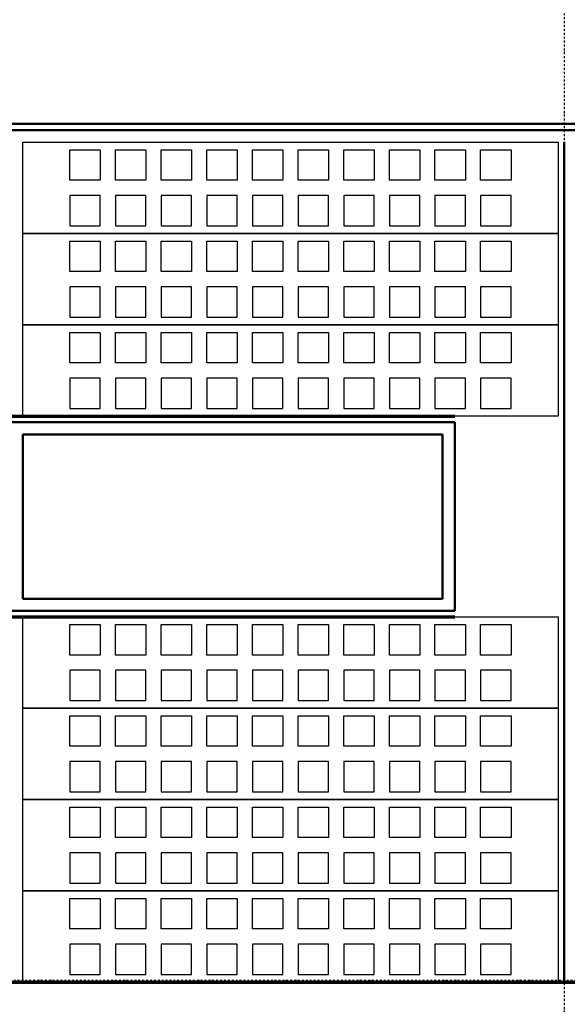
# Model space of a CAD drawing. Extents: x -11408 to 65836, y 12866 to 56869.
# Tile 40 of 68: x 18269 to 20069, y 27474 to 30709. Entities that reach past the tile are written whole.
import ezdxf

# ---------------------------------------------------------------- set-up
doc = ezdxf.new("R2010")
doc.units = 0
doc.linetypes.add('DASHDOT', pattern=[25.4, 12.7, -6.35, 0, -6.35])
doc.layers.add('stramien', color=1, linetype='DASHDOT')
doc.layers.add('vanarris', color=253, linetype='Continuous')

# ---------------------------------------------------------------- blocks, each defined once
blk = doc.blocks.new('*U3')
at = {"layer": 'stramien', "color": 1, "ltscale": 0.5}
blk.add_lwpolyline([(0, 21501.2), (0, -21501.2)], dxfattribs=at)
blk = doc.blocks.new('*U2')
at = {"layer": 'stramien', "color": 0, "linetype": 'ByBlock', "lineweight": -2, "transparency": 16777216}
blk.add_blockref('*U3', (21600, 0), dxfattribs=at)

msp = doc.modelspace()

# ---------------------------------------------------------------- linework, layer by layer
at = {"layer": 'stramien', "color": 1, "ltscale": 0.5}
msp.add_lwpolyline([(63695.6, 27551.2), (-11408.5, 27551.2)], dxfattribs=at)
at = {"layer": 'vanarris', "lineweight": 50}
for p, q in [((9983.9, 30366.2), (27108.9, 30366.2)), ((9983.9, 30346.2), (27108.9, 30346.2)), ((20058.9, 30306.2), (20058.9, 27546.2)), ((16818.9, 29386.2), (19698.9, 29386.2)), ((19698.9, 29386.2), (19698.9, 28766.2)), ((18278.9, 29346.2), (19658.9, 29346.2)), ((18278.9, 29346.2), (18278.9, 28806.2)), ((19658.9, 29346.2), (19658.9, 28806.2)), ((19658.9, 28806.2), (18278.9, 28806.2)), ((19698.9, 28766.2), (16818.9, 28766.2))]:
    msp.add_line(p, q, dxfattribs=at)
at = {"layer": 'vanarris', "lineweight": 25}
for p, q in [((18278.9, 30006.2), (18278.9, 30306.2)), ((18278.9, 30306.2), (20038.9, 30306.2)), ((20038.9, 30306.2), (20038.9, 30006.2)), ((18433.9, 30181.2), (18433.9, 30281.2)), ((18433.9, 30281.2), (18533.9, 30281.2)), ((18533.9, 30281.2), (18533.9, 30181.2)), ((18583.9, 30181.2), (18583.9, 30281.2)), ((18583.9, 30281.2), (18683.9, 30281.2)), ((18683.9, 30281.2), (18683.9, 30181.2)), ((18733.9, 30181.2), (18733.9, 30281.2)), ((18733.9, 30281.2), (18833.9, 30281.2)), ((18833.9, 30281.2), (18833.9, 30181.2)), ((18883.9, 30181.2), (18883.9, 30281.2)), ((18883.9, 30281.2), (18983.9, 30281.2)), ((18983.9, 30281.2), (18983.9, 30181.2)), ((19033.9, 30181.2), (19033.9, 30281.2)), ((19033.9, 30281.2), (19133.9, 30281.2)), ((19133.9, 30281.2), (19133.9, 30181.2)), ((19183.9, 30181.2), (19183.9, 30281.2)), ((19183.9, 30281.2), (19283.9, 30281.2)), ((19283.9, 30281.2), (19283.9, 30181.2)), ((19333.9, 30181.2), (19333.9, 30281.2)), ((19333.9, 30281.2), (19433.9, 30281.2)), ((19433.9, 30281.2), (19433.9, 30181.2)), ((19483.9, 30181.2), (19483.9, 30281.2)), ((19483.9, 30281.2), (19583.9, 30281.2)), ((19583.9, 30281.2), (19583.9, 30181.2)), ((19633.9, 30181.2), (19633.9, 30281.2)), ((19633.9, 30281.2), (19733.9, 30281.2)), ((19733.9, 30281.2), (19733.9, 30181.2)), ((19783.9, 30181.2), (19783.9, 30281.2)), ((19783.9, 30281.2), (19883.9, 30281.2)), ((19883.9, 30281.2), (19883.9, 30181.2)), ((18533.9, 30181.2), (18433.9, 30181.2)), ((18683.9, 30181.2), (18583.9, 30181.2)), ((18833.9, 30181.2), (18733.9, 30181.2)), ((18983.9, 30181.2), (18883.9, 30181.2)), ((19133.9, 30181.2), (19033.9, 30181.2)), ((19283.9, 30181.2), (19183.9, 30181.2)), ((19433.9, 30181.2), (19333.9, 30181.2)), ((19583.9, 30181.2), (19483.9, 30181.2)), ((19733.9, 30181.2), (19633.9, 30181.2)), ((19883.9, 30181.2), (19783.9, 30181.2)), ((18433.9, 30131.2), (18433.9, 30031.2)), ((18533.9, 30131.2), (18433.9, 30131.2)), ((18533.9, 30031.2), (18533.9, 30131.2)), ((18583.9, 30131.2), (18583.9, 30031.2)), ((18683.9, 30131.2), (18583.9, 30131.2)), ((18683.9, 30031.2), (18683.9, 30131.2)), ((18733.9, 30131.2), (18733.9, 30031.2)), ((18833.9, 30131.2), (18733.9, 30131.2)), ((18833.9, 30031.2), (18833.9, 30131.2)), ((18883.9, 30131.2), (18883.9, 30031.2)), ((18983.9, 30131.2), (18883.9, 30131.2)), ((18983.9, 30031.2), (18983.9, 30131.2)), ((19033.9, 30131.2), (19033.9, 30031.2)), ((19133.9, 30131.2), (19033.9, 30131.2)), ((19133.9, 30031.2), (19133.9, 30131.2)), ((19183.9, 30131.2), (19183.9, 30031.2)), ((19283.9, 30131.2), (19183.9, 30131.2)), ((19283.9, 30031.2), (19283.9, 30131.2)), ((19333.9, 30131.2), (19333.9, 30031.2)), ((19433.9, 30131.2), (19333.9, 30131.2)), ((19433.9, 30031.2), (19433.9, 30131.2)), ((19483.9, 30131.2), (19483.9, 30031.2)), ((19583.9, 30131.2), (19483.9, 30131.2)), ((19583.9, 30031.2), (19583.9, 30131.2)), ((19633.9, 30131.2), (19633.9, 30031.2)), ((19733.9, 30131.2), (19633.9, 30131.2)), ((19733.9, 30031.2), (19733.9, 30131.2)), ((19783.9, 30131.2), (19783.9, 30031.2)), ((19883.9, 30131.2), (19783.9, 30131.2)), ((19883.9, 30031.2), (19883.9, 30131.2)), ((18433.9, 30031.2), (18533.9, 30031.2)), ((18583.9, 30031.2), (18683.9, 30031.2)), ((18733.9, 30031.2), (18833.9, 30031.2)), ((18883.9, 30031.2), (18983.9, 30031.2)), ((19033.9, 30031.2), (19133.9, 30031.2)), ((19183.9, 30031.2), (19283.9, 30031.2)), ((19333.9, 30031.2), (19433.9, 30031.2)), ((19483.9, 30031.2), (19583.9, 30031.2)), ((19633.9, 30031.2), (19733.9, 30031.2)), ((19783.9, 30031.2), (19883.9, 30031.2)), ((18278.9, 29706.2), (18278.9, 30006.2)), ((18278.9, 30006.2), (20038.9, 30006.2)), ((20038.9, 30006.2), (18278.9, 30006.2)), ((20038.9, 30006.2), (20038.9, 29706.2)), ((18433.9, 29881.2), (18433.9, 29981.2)), ((18433.9, 29981.2), (18533.9, 29981.2)), ((18533.9, 29981.2), (18533.9, 29881.2)), ((18583.9, 29881.2), (18583.9, 29981.2)), ((18583.9, 29981.2), (18683.9, 29981.2)), ((18683.9, 29981.2), (18683.9, 29881.2)), ((18733.9, 29881.2), (18733.9, 29981.2)), ((18733.9, 29981.2), (18833.9, 29981.2)), ((18833.9, 29981.2), (18833.9, 29881.2)), ((18883.9, 29881.2), (18883.9, 29981.2)), ((18883.9, 29981.2), (18983.9, 29981.2)), ((18983.9, 29981.2), (18983.9, 29881.2)), ((19033.9, 29881.2), (19033.9, 29981.2)), ((19033.9, 29981.2), (19133.9, 29981.2)), ((19133.9, 29981.2), (19133.9, 29881.2)), ((19183.9, 29881.2), (19183.9, 29981.2)), ((19183.9, 29981.2), (19283.9, 29981.2)), ((19283.9, 29981.2), (19283.9, 29881.2)), ((19333.9, 29881.2), (19333.9, 29981.2)), ((19333.9, 29981.2), (19433.9, 29981.2)), ((19433.9, 29981.2), (19433.9, 29881.2)), ((19483.9, 29881.2), (19483.9, 29981.2)), ((19483.9, 29981.2), (19583.9, 29981.2)), ((19583.9, 29981.2), (19583.9, 29881.2)), ((19633.9, 29881.2), (19633.9, 29981.2)), ((19633.9, 29981.2), (19733.9, 29981.2)), ((19733.9, 29981.2), (19733.9, 29881.2)), ((19783.9, 29881.2), (19783.9, 29981.2)), ((19783.9, 29981.2), (19883.9, 29981.2)), ((19883.9, 29981.2), (19883.9, 29881.2)), ((18533.9, 29881.2), (18433.9, 29881.2)), ((18683.9, 29881.2), (18583.9, 29881.2)), ((18833.9, 29881.2), (18733.9, 29881.2)), ((18983.9, 29881.2), (18883.9, 29881.2)), ((19133.9, 29881.2), (19033.9, 29881.2)), ((19283.9, 29881.2), (19183.9, 29881.2)), ((19433.9, 29881.2), (19333.9, 29881.2)), ((19583.9, 29881.2), (19483.9, 29881.2)), ((19733.9, 29881.2), (19633.9, 29881.2)), ((19883.9, 29881.2), (19783.9, 29881.2)), ((18433.9, 29831.2), (18433.9, 29731.2)), ((18533.9, 29831.2), (18433.9, 29831.2)), ((18533.9, 29731.2), (18533.9, 29831.2)), ((18583.9, 29831.2), (18583.9, 29731.2)), ((18683.9, 29831.2), (18583.9, 29831.2)), ((18683.9, 29731.2), (18683.9, 29831.2)), ((18733.9, 29831.2), (18733.9, 29731.2)), ((18833.9, 29831.2), (18733.9, 29831.2)), ((18833.9, 29731.2), (18833.9, 29831.2)), ((18883.9, 29831.2), (18883.9, 29731.2)), ((18983.9, 29831.2), (18883.9, 29831.2)), ((18983.9, 29731.2), (18983.9, 29831.2)), ((19033.9, 29831.2), (19033.9, 29731.2)), ((19133.9, 29831.2), (19033.9, 29831.2)), ((19133.9, 29731.2), (19133.9, 29831.2)), ((19183.9, 29831.2), (19183.9, 29731.2)), ((19283.9, 29831.2), (19183.9, 29831.2)), ((19283.9, 29731.2), (19283.9, 29831.2)), ((19333.9, 29831.2), (19333.9, 29731.2)), ((19433.9, 29831.2), (19333.9, 29831.2)), ((19433.9, 29731.2), (19433.9, 29831.2)), ((19483.9, 29831.2), (19483.9, 29731.2)), ((19583.9, 29831.2), (19483.9, 29831.2)), ((19583.9, 29731.2), (19583.9, 29831.2)), ((19633.9, 29831.2), (19633.9, 29731.2)), ((19733.9, 29831.2), (19633.9, 29831.2)), ((19733.9, 29731.2), (19733.9, 29831.2)), ((19783.9, 29831.2), (19783.9, 29731.2)), ((19883.9, 29831.2), (19783.9, 29831.2)), ((19883.9, 29731.2), (19883.9, 29831.2)), ((18278.9, 29406.2), (18278.9, 29706.2)), ((18278.9, 29706.2), (20038.9, 29706.2)), ((20038.9, 29706.2), (18278.9, 29706.2)), ((18433.9, 29731.2), (18533.9, 29731.2)), ((18583.9, 29731.2), (18683.9, 29731.2)), ((18733.9, 29731.2), (18833.9, 29731.2)), ((18883.9, 29731.2), (18983.9, 29731.2)), ((19033.9, 29731.2), (19133.9, 29731.2)), ((19183.9, 29731.2), (19283.9, 29731.2)), ((19333.9, 29731.2), (19433.9, 29731.2)), ((19483.9, 29731.2), (19583.9, 29731.2)), ((19633.9, 29731.2), (19733.9, 29731.2)), ((19783.9, 29731.2), (19883.9, 29731.2)), ((20038.9, 29706.2), (20038.9, 29406.2)), ((18433.9, 29581.2), (18433.9, 29681.2)), ((18433.9, 29681.2), (18533.9, 29681.2)), ((18533.9, 29681.2), (18533.9, 29581.2)), ((18583.9, 29581.2), (18583.9, 29681.2)), ((18583.9, 29681.2), (18683.9, 29681.2)), ((18683.9, 29681.2), (18683.9, 29581.2)), ((18733.9, 29581.2), (18733.9, 29681.2)), ((18733.9, 29681.2), (18833.9, 29681.2)), ((18833.9, 29681.2), (18833.9, 29581.2)), ((18883.9, 29581.2), (18883.9, 29681.2)), ((18883.9, 29681.2), (18983.9, 29681.2)), ((18983.9, 29681.2), (18983.9, 29581.2)), ((19033.9, 29581.2), (19033.9, 29681.2)), ((19033.9, 29681.2), (19133.9, 29681.2)), ((19133.9, 29681.2), (19133.9, 29581.2)), ((19183.9, 29581.2), (19183.9, 29681.2)), ((19183.9, 29681.2), (19283.9, 29681.2)), ((19283.9, 29681.2), (19283.9, 29581.2)), ((19333.9, 29581.2), (19333.9, 29681.2)), ((19333.9, 29681.2), (19433.9, 29681.2)), ((19433.9, 29681.2), (19433.9, 29581.2)), ((19483.9, 29581.2), (19483.9, 29681.2)), ((19483.9, 29681.2), (19583.9, 29681.2)), ((19583.9, 29681.2), (19583.9, 29581.2)), ((19633.9, 29581.2), (19633.9, 29681.2)), ((19633.9, 29681.2), (19733.9, 29681.2)), ((19733.9, 29681.2), (19733.9, 29581.2)), ((19783.9, 29581.2), (19783.9, 29681.2)), ((19783.9, 29681.2), (19883.9, 29681.2)), ((19883.9, 29681.2), (19883.9, 29581.2)), ((18533.9, 29581.2), (18433.9, 29581.2)), ((18683.9, 29581.2), (18583.9, 29581.2)), ((18833.9, 29581.2), (18733.9, 29581.2)), ((18983.9, 29581.2), (18883.9, 29581.2)), ((19133.9, 29581.2), (19033.9, 29581.2)), ((19283.9, 29581.2), (19183.9, 29581.2)), ((19433.9, 29581.2), (19333.9, 29581.2)), ((19583.9, 29581.2), (19483.9, 29581.2)), ((19733.9, 29581.2), (19633.9, 29581.2)), ((19883.9, 29581.2), (19783.9, 29581.2)), ((18433.9, 29531.2), (18433.9, 29431.2)), ((18533.9, 29531.2), (18433.9, 29531.2)), ((18533.9, 29431.2), (18533.9, 29531.2)), ((18583.9, 29531.2), (18583.9, 29431.2)), ((18683.9, 29531.2), (18583.9, 29531.2)), ((18683.9, 29431.2), (18683.9, 29531.2)), ((18733.9, 29531.2), (18733.9, 29431.2)), ((18833.9, 29531.2), (18733.9, 29531.2)), ((18833.9, 29431.2), (18833.9, 29531.2)), ((18883.9, 29531.2), (18883.9, 29431.2)), ((18983.9, 29531.2), (18883.9, 29531.2)), ((18983.9, 29431.2), (18983.9, 29531.2)), ((19033.9, 29531.2), (19033.9, 29431.2)), ((19133.9, 29531.2), (19033.9, 29531.2)), ((19133.9, 29431.2), (19133.9, 29531.2)), ((19183.9, 29531.2), (19183.9, 29431.2)), ((19283.9, 29531.2), (19183.9, 29531.2)), ((19283.9, 29431.2), (19283.9, 29531.2)), ((19333.9, 29531.2), (19333.9, 29431.2)), ((19433.9, 29531.2), (19333.9, 29531.2)), ((19433.9, 29431.2), (19433.9, 29531.2)), ((19483.9, 29531.2), (19483.9, 29431.2)), ((19583.9, 29531.2), (19483.9, 29531.2)), ((19583.9, 29431.2), (19583.9, 29531.2)), ((19633.9, 29531.2), (19633.9, 29431.2)), ((19733.9, 29531.2), (19633.9, 29531.2)), ((19733.9, 29431.2), (19733.9, 29531.2)), ((19783.9, 29531.2), (19783.9, 29431.2)), ((19883.9, 29531.2), (19783.9, 29531.2)), ((19883.9, 29431.2), (19883.9, 29531.2)), ((18433.9, 29431.2), (18533.9, 29431.2)), ((18583.9, 29431.2), (18683.9, 29431.2)), ((18733.9, 29431.2), (18833.9, 29431.2)), ((18883.9, 29431.2), (18983.9, 29431.2)), ((19033.9, 29431.2), (19133.9, 29431.2)), ((19183.9, 29431.2), (19283.9, 29431.2)), ((19333.9, 29431.2), (19433.9, 29431.2)), ((19483.9, 29431.2), (19583.9, 29431.2)), ((19633.9, 29431.2), (19733.9, 29431.2)), ((19783.9, 29431.2), (19883.9, 29431.2)), ((20038.9, 29406.2), (18278.9, 29406.2)), ((18278.9, 28446.2), (18278.9, 28746.2)), ((18278.9, 28746.2), (20038.9, 28746.2)), ((20038.9, 28746.2), (20038.9, 28446.2)), ((18433.9, 28621.2), (18433.9, 28721.2)), ((18433.9, 28721.2), (18533.9, 28721.2)), ((18533.9, 28721.2), (18533.9, 28621.2)), ((18583.9, 28621.2), (18583.9, 28721.2)), ((18583.9, 28721.2), (18683.9, 28721.2)), ((18683.9, 28721.2), (18683.9, 28621.2)), ((18733.9, 28621.2), (18733.9, 28721.2)), ((18733.9, 28721.2), (18833.9, 28721.2)), ((18833.9, 28721.2), (18833.9, 28621.2)), ((18883.9, 28621.2), (18883.9, 28721.2)), ((18883.9, 28721.2), (18983.9, 28721.2)), ((18983.9, 28721.2), (18983.9, 28621.2)), ((19033.9, 28621.2), (19033.9, 28721.2)), ((19033.9, 28721.2), (19133.9, 28721.2)), ((19133.9, 28721.2), (19133.9, 28621.2)), ((19183.9, 28621.2), (19183.9, 28721.2)), ((19183.9, 28721.2), (19283.9, 28721.2)), ((19283.9, 28721.2), (19283.9, 28621.2)), ((19333.9, 28621.2), (19333.9, 28721.2)), ((19333.9, 28721.2), (19433.9, 28721.2)), ((19433.9, 28721.2), (19433.9, 28621.2)), ((19483.9, 28621.2), (19483.9, 28721.2)), ((19483.9, 28721.2), (19583.9, 28721.2)), ((19583.9, 28721.2), (19583.9, 28621.2)), ((19633.9, 28621.2), (19633.9, 28721.2)), ((19633.9, 28721.2), (19733.9, 28721.2)), ((19733.9, 28721.2), (19733.9, 28621.2)), ((19783.9, 28621.2), (19783.9, 28721.2)), ((19783.9, 28721.2), (19883.9, 28721.2)), ((19883.9, 28721.2), (19883.9, 28621.2)), ((18533.9, 28621.2), (18433.9, 28621.2)), ((18683.9, 28621.2), (18583.9, 28621.2)), ((18833.9, 28621.2), (18733.9, 28621.2)), ((18983.9, 28621.2), (18883.9, 28621.2)), ((19133.9, 28621.2), (19033.9, 28621.2)), ((19283.9, 28621.2), (19183.9, 28621.2)), ((19433.9, 28621.2), (19333.9, 28621.2)), ((19583.9, 28621.2), (19483.9, 28621.2)), ((19733.9, 28621.2), (19633.9, 28621.2)), ((19883.9, 28621.2), (19783.9, 28621.2)), ((18433.9, 28571.2), (18433.9, 28471.2)), ((18533.9, 28571.2), (18433.9, 28571.2)), ((18533.9, 28471.2), (18533.9, 28571.2)), ((18583.9, 28571.2), (18583.9, 28471.2)), ((18683.9, 28571.2), (18583.9, 28571.2)), ((18683.9, 28471.2), (18683.9, 28571.2)), ((18733.9, 28571.2), (18733.9, 28471.2)), ((18833.9, 28571.2), (18733.9, 28571.2)), ((18833.9, 28471.2), (18833.9, 28571.2)), ((18883.9, 28571.2), (18883.9, 28471.2)), ((18983.9, 28571.2), (18883.9, 28571.2)), ((18983.9, 28471.2), (18983.9, 28571.2)), ((19033.9, 28571.2), (19033.9, 28471.2)), ((19133.9, 28571.2), (19033.9, 28571.2)), ((19133.9, 28471.2), (19133.9, 28571.2)), ((19183.9, 28571.2), (19183.9, 28471.2)), ((19283.9, 28571.2), (19183.9, 28571.2)), ((19283.9, 28471.2), (19283.9, 28571.2)), ((19333.9, 28571.2), (19333.9, 28471.2)), ((19433.9, 28571.2), (19333.9, 28571.2)), ((19433.9, 28471.2), (19433.9, 28571.2)), ((19483.9, 28571.2), (19483.9, 28471.2)), ((19583.9, 28571.2), (19483.9, 28571.2)), ((19583.9, 28471.2), (19583.9, 28571.2)), ((19633.9, 28571.2), (19633.9, 28471.2)), ((19733.9, 28571.2), (19633.9, 28571.2)), ((19733.9, 28471.2), (19733.9, 28571.2)), ((19783.9, 28571.2), (19783.9, 28471.2)), ((19883.9, 28571.2), (19783.9, 28571.2)), ((19883.9, 28471.2), (19883.9, 28571.2)), ((18433.9, 28471.2), (18533.9, 28471.2)), ((18583.9, 28471.2), (18683.9, 28471.2)), ((18733.9, 28471.2), (18833.9, 28471.2)), ((18883.9, 28471.2), (18983.9, 28471.2)), ((19033.9, 28471.2), (19133.9, 28471.2)), ((19183.9, 28471.2), (19283.9, 28471.2)), ((19333.9, 28471.2), (19433.9, 28471.2)), ((19483.9, 28471.2), (19583.9, 28471.2)), ((19633.9, 28471.2), (19733.9, 28471.2)), ((19783.9, 28471.2), (19883.9, 28471.2)), ((18278.9, 28146.2), (18278.9, 28446.2)), ((18278.9, 28446.2), (20038.9, 28446.2)), ((20038.9, 28446.2), (18278.9, 28446.2)), ((20038.9, 28446.2), (20038.9, 28146.2)), ((18433.9, 28321.2), (18433.9, 28421.2)), ((18433.9, 28421.2), (18533.9, 28421.2)), ((18533.9, 28421.2), (18533.9, 28321.2)), ((18583.9, 28321.2), (18583.9, 28421.2)), ((18583.9, 28421.2), (18683.9, 28421.2)), ((18683.9, 28421.2), (18683.9, 28321.2)), ((18733.9, 28321.2), (18733.9, 28421.2)), ((18733.9, 28421.2), (18833.9, 28421.2)), ((18833.9, 28421.2), (18833.9, 28321.2)), ((18883.9, 28321.2), (18883.9, 28421.2)), ((18883.9, 28421.2), (18983.9, 28421.2)), ((18983.9, 28421.2), (18983.9, 28321.2)), ((19033.9, 28321.2), (19033.9, 28421.2)), ((19033.9, 28421.2), (19133.9, 28421.2)), ((19133.9, 28421.2), (19133.9, 28321.2)), ((19183.9, 28321.2), (19183.9, 28421.2)), ((19183.9, 28421.2), (19283.9, 28421.2)), ((19283.9, 28421.2), (19283.9, 28321.2)), ((19333.9, 28321.2), (19333.9, 28421.2)), ((19333.9, 28421.2), (19433.9, 28421.2)), ((19433.9, 28421.2), (19433.9, 28321.2)), ((19483.9, 28321.2), (19483.9, 28421.2)), ((19483.9, 28421.2), (19583.9, 28421.2)), ((19583.9, 28421.2), (19583.9, 28321.2)), ((19633.9, 28321.2), (19633.9, 28421.2)), ((19633.9, 28421.2), (19733.9, 28421.2)), ((19733.9, 28421.2), (19733.9, 28321.2)), ((19783.9, 28321.2), (19783.9, 28421.2)), ((19783.9, 28421.2), (19883.9, 28421.2)), ((19883.9, 28421.2), (19883.9, 28321.2)), ((18533.9, 28321.2), (18433.9, 28321.2)), ((18683.9, 28321.2), (18583.9, 28321.2)), ((18833.9, 28321.2), (18733.9, 28321.2)), ((18983.9, 28321.2), (18883.9, 28321.2)), ((19133.9, 28321.2), (19033.9, 28321.2)), ((19283.9, 28321.2), (19183.9, 28321.2)), ((19433.9, 28321.2), (19333.9, 28321.2)), ((19583.9, 28321.2), (19483.9, 28321.2)), ((19733.9, 28321.2), (19633.9, 28321.2)), ((19883.9, 28321.2), (19783.9, 28321.2)), ((18433.9, 28271.2), (18433.9, 28171.2)), ((18533.9, 28271.2), (18433.9, 28271.2)), ((18533.9, 28171.2), (18533.9, 28271.2)), ((18583.9, 28271.2), (18583.9, 28171.2)), ((18683.9, 28271.2), (18583.9, 28271.2)), ((18683.9, 28171.2), (18683.9, 28271.2)), ((18733.9, 28271.2), (18733.9, 28171.2)), ((18833.9, 28271.2), (18733.9, 28271.2)), ((18833.9, 28171.2), (18833.9, 28271.2)), ((18883.9, 28271.2), (18883.9, 28171.2)), ((18983.9, 28271.2), (18883.9, 28271.2)), ((18983.9, 28171.2), (18983.9, 28271.2)), ((19033.9, 28271.2), (19033.9, 28171.2)), ((19133.9, 28271.2), (19033.9, 28271.2)), ((19133.9, 28171.2), (19133.9, 28271.2)), ((19183.9, 28271.2), (19183.9, 28171.2)), ((19283.9, 28271.2), (19183.9, 28271.2)), ((19283.9, 28171.2), (19283.9, 28271.2)), ((19333.9, 28271.2), (19333.9, 28171.2)), ((19433.9, 28271.2), (19333.9, 28271.2)), ((19433.9, 28171.2), (19433.9, 28271.2)), ((19483.9, 28271.2), (19483.9, 28171.2)), ((19583.9, 28271.2), (19483.9, 28271.2)), ((19583.9, 28171.2), (19583.9, 28271.2)), ((19633.9, 28271.2), (19633.9, 28171.2)), ((19733.9, 28271.2), (19633.9, 28271.2)), ((19733.9, 28171.2), (19733.9, 28271.2)), ((19783.9, 28271.2), (19783.9, 28171.2)), ((19883.9, 28271.2), (19783.9, 28271.2)), ((19883.9, 28171.2), (19883.9, 28271.2)), ((18278.9, 27846.2), (18278.9, 28146.2)), ((18278.9, 28146.2), (20038.9, 28146.2)), ((20038.9, 28146.2), (18278.9, 28146.2)), ((18433.9, 28171.2), (18533.9, 28171.2)), ((18583.9, 28171.2), (18683.9, 28171.2)), ((18733.9, 28171.2), (18833.9, 28171.2)), ((18883.9, 28171.2), (18983.9, 28171.2)), ((19033.9, 28171.2), (19133.9, 28171.2)), ((19183.9, 28171.2), (19283.9, 28171.2)), ((19333.9, 28171.2), (19433.9, 28171.2)), ((19483.9, 28171.2), (19583.9, 28171.2)), ((19633.9, 28171.2), (19733.9, 28171.2)), ((19783.9, 28171.2), (19883.9, 28171.2)), ((20038.9, 28146.2), (20038.9, 27846.2)), ((18433.9, 28021.2), (18433.9, 28121.2)), ((18433.9, 28121.2), (18533.9, 28121.2)), ((18533.9, 28121.2), (18533.9, 28021.2)), ((18583.9, 28021.2), (18583.9, 28121.2)), ((18583.9, 28121.2), (18683.9, 28121.2)), ((18683.9, 28121.2), (18683.9, 28021.2)), ((18733.9, 28021.2), (18733.9, 28121.2)), ((18733.9, 28121.2), (18833.9, 28121.2)), ((18833.9, 28121.2), (18833.9, 28021.2)), ((18883.9, 28021.2), (18883.9, 28121.2)), ((18883.9, 28121.2), (18983.9, 28121.2)), ((18983.9, 28121.2), (18983.9, 28021.2)), ((19033.9, 28021.2), (19033.9, 28121.2)), ((19033.9, 28121.2), (19133.9, 28121.2)), ((19133.9, 28121.2), (19133.9, 28021.2)), ((19183.9, 28021.2), (19183.9, 28121.2)), ((19183.9, 28121.2), (19283.9, 28121.2)), ((19283.9, 28121.2), (19283.9, 28021.2)), ((19333.9, 28021.2), (19333.9, 28121.2)), ((19333.9, 28121.2), (19433.9, 28121.2)), ((19433.9, 28121.2), (19433.9, 28021.2)), ((19483.9, 28021.2), (19483.9, 28121.2)), ((19483.9, 28121.2), (19583.9, 28121.2)), ((19583.9, 28121.2), (19583.9, 28021.2)), ((19633.9, 28021.2), (19633.9, 28121.2)), ((19633.9, 28121.2), (19733.9, 28121.2)), ((19733.9, 28121.2), (19733.9, 28021.2)), ((19783.9, 28021.2), (19783.9, 28121.2)), ((19783.9, 28121.2), (19883.9, 28121.2)), ((19883.9, 28121.2), (19883.9, 28021.2)), ((18533.9, 28021.2), (18433.9, 28021.2)), ((18683.9, 28021.2), (18583.9, 28021.2)), ((18833.9, 28021.2), (18733.9, 28021.2)), ((18983.9, 28021.2), (18883.9, 28021.2)), ((19133.9, 28021.2), (19033.9, 28021.2)), ((19283.9, 28021.2), (19183.9, 28021.2)), ((19433.9, 28021.2), (19333.9, 28021.2)), ((19583.9, 28021.2), (19483.9, 28021.2)), ((19733.9, 28021.2), (19633.9, 28021.2)), ((19883.9, 28021.2), (19783.9, 28021.2)), ((18433.9, 27971.2), (18433.9, 27871.2)), ((18533.9, 27971.2), (18433.9, 27971.2)), ((18533.9, 27871.2), (18533.9, 27971.2)), ((18583.9, 27971.2), (18583.9, 27871.2)), ((18683.9, 27971.2), (18583.9, 27971.2)), ((18683.9, 27871.2), (18683.9, 27971.2)), ((18733.9, 27971.2), (18733.9, 27871.2)), ((18833.9, 27971.2), (18733.9, 27971.2)), ((18833.9, 27871.2), (18833.9, 27971.2)), ((18883.9, 27971.2), (18883.9, 27871.2)), ((18983.9, 27971.2), (18883.9, 27971.2)), ((18983.9, 27871.2), (18983.9, 27971.2)), ((19033.9, 27971.2), (19033.9, 27871.2)), ((19133.9, 27971.2), (19033.9, 27971.2)), ((19133.9, 27871.2), (19133.9, 27971.2)), ((19183.9, 27971.2), (19183.9, 27871.2)), ((19283.9, 27971.2), (19183.9, 27971.2)), ((19283.9, 27871.2), (19283.9, 27971.2)), ((19333.9, 27971.2), (19333.9, 27871.2)), ((19433.9, 27971.2), (19333.9, 27971.2)), ((19433.9, 27871.2), (19433.9, 27971.2)), ((19483.9, 27971.2), (19483.9, 27871.2)), ((19583.9, 27971.2), (19483.9, 27971.2)), ((19583.9, 27871.2), (19583.9, 27971.2)), ((19633.9, 27971.2), (19633.9, 27871.2)), ((19733.9, 27971.2), (19633.9, 27971.2)), ((19733.9, 27871.2), (19733.9, 27971.2)), ((19783.9, 27971.2), (19783.9, 27871.2)), ((19883.9, 27971.2), (19783.9, 27971.2)), ((19883.9, 27871.2), (19883.9, 27971.2)), ((18433.9, 27871.2), (18533.9, 27871.2)), ((18583.9, 27871.2), (18683.9, 27871.2)), ((18733.9, 27871.2), (18833.9, 27871.2)), ((18883.9, 27871.2), (18983.9, 27871.2)), ((19033.9, 27871.2), (19133.9, 27871.2)), ((19183.9, 27871.2), (19283.9, 27871.2)), ((19333.9, 27871.2), (19433.9, 27871.2)), ((19483.9, 27871.2), (19583.9, 27871.2)), ((19633.9, 27871.2), (19733.9, 27871.2)), ((19783.9, 27871.2), (19883.9, 27871.2)), ((18278.9, 27546.2), (18278.9, 27846.2)), ((18278.9, 27846.2), (20038.9, 27846.2)), ((20038.9, 27846.2), (18278.9, 27846.2)), ((20038.9, 27846.2), (20038.9, 27546.2)), ((18433.9, 27721.2), (18433.9, 27821.2)), ((18433.9, 27821.2), (18533.9, 27821.2)), ((18533.9, 27821.2), (18533.9, 27721.2)), ((18583.9, 27721.2), (18583.9, 27821.2)), ((18583.9, 27821.2), (18683.9, 27821.2)), ((18683.9, 27821.2), (18683.9, 27721.2)), ((18733.9, 27721.2), (18733.9, 27821.2)), ((18733.9, 27821.2), (18833.9, 27821.2)), ((18833.9, 27821.2), (18833.9, 27721.2)), ((18883.9, 27721.2), (18883.9, 27821.2)), ((18883.9, 27821.2), (18983.9, 27821.2)), ((18983.9, 27821.2), (18983.9, 27721.2)), ((19033.9, 27721.2), (19033.9, 27821.2)), ((19033.9, 27821.2), (19133.9, 27821.2)), ((19133.9, 27821.2), (19133.9, 27721.2)), ((19183.9, 27721.2), (19183.9, 27821.2)), ((19183.9, 27821.2), (19283.9, 27821.2)), ((19283.9, 27821.2), (19283.9, 27721.2)), ((19333.9, 27721.2), (19333.9, 27821.2)), ((19333.9, 27821.2), (19433.9, 27821.2)), ((19433.9, 27821.2), (19433.9, 27721.2)), ((19483.9, 27721.2), (19483.9, 27821.2)), ((19483.9, 27821.2), (19583.9, 27821.2)), ((19583.9, 27821.2), (19583.9, 27721.2)), ((19633.9, 27721.2), (19633.9, 27821.2)), ((19633.9, 27821.2), (19733.9, 27821.2)), ((19733.9, 27821.2), (19733.9, 27721.2)), ((19783.9, 27721.2), (19783.9, 27821.2)), ((19783.9, 27821.2), (19883.9, 27821.2)), ((19883.9, 27821.2), (19883.9, 27721.2)), ((18533.9, 27721.2), (18433.9, 27721.2)), ((18683.9, 27721.2), (18583.9, 27721.2)), ((18833.9, 27721.2), (18733.9, 27721.2)), ((18983.9, 27721.2), (18883.9, 27721.2)), ((19133.9, 27721.2), (19033.9, 27721.2)), ((19283.9, 27721.2), (19183.9, 27721.2)), ((19433.9, 27721.2), (19333.9, 27721.2)), ((19583.9, 27721.2), (19483.9, 27721.2)), ((19733.9, 27721.2), (19633.9, 27721.2)), ((19883.9, 27721.2), (19783.9, 27721.2)), ((18433.9, 27671.2), (18433.9, 27571.2)), ((18533.9, 27671.2), (18433.9, 27671.2)), ((18533.9, 27571.2), (18533.9, 27671.2)), ((18583.9, 27671.2), (18583.9, 27571.2)), ((18683.9, 27671.2), (18583.9, 27671.2)), ((18683.9, 27571.2), (18683.9, 27671.2)), ((18733.9, 27671.2), (18733.9, 27571.2)), ((18833.9, 27671.2), (18733.9, 27671.2)), ((18833.9, 27571.2), (18833.9, 27671.2)), ((18883.9, 27671.2), (18883.9, 27571.2)), ((18983.9, 27671.2), (18883.9, 27671.2)), ((18983.9, 27571.2), (18983.9, 27671.2)), ((19033.9, 27671.2), (19033.9, 27571.2)), ((19133.9, 27671.2), (19033.9, 27671.2)), ((19133.9, 27571.2), (19133.9, 27671.2)), ((19183.9, 27671.2), (19183.9, 27571.2)), ((19283.9, 27671.2), (19183.9, 27671.2)), ((19283.9, 27571.2), (19283.9, 27671.2)), ((19333.9, 27671.2), (19333.9, 27571.2)), ((19433.9, 27671.2), (19333.9, 27671.2)), ((19433.9, 27571.2), (19433.9, 27671.2)), ((19483.9, 27671.2), (19483.9, 27571.2)), ((19583.9, 27671.2), (19483.9, 27671.2)), ((19583.9, 27571.2), (19583.9, 27671.2)), ((19633.9, 27671.2), (19633.9, 27571.2)), ((19733.9, 27671.2), (19633.9, 27671.2)), ((19733.9, 27571.2), (19733.9, 27671.2)), ((19783.9, 27671.2), (19783.9, 27571.2)), ((19883.9, 27671.2), (19783.9, 27671.2)), ((19883.9, 27571.2), (19883.9, 27671.2)), ((18433.9, 27571.2), (18533.9, 27571.2)), ((18583.9, 27571.2), (18683.9, 27571.2)), ((18733.9, 27571.2), (18833.9, 27571.2)), ((18883.9, 27571.2), (18983.9, 27571.2)), ((19033.9, 27571.2), (19133.9, 27571.2)), ((19183.9, 27571.2), (19283.9, 27571.2)), ((19333.9, 27571.2), (19433.9, 27571.2)), ((19483.9, 27571.2), (19583.9, 27571.2)), ((19633.9, 27571.2), (19733.9, 27571.2)), ((19783.9, 27571.2), (19883.9, 27571.2)), ((20038.9, 27546.2), (18278.9, 27546.2))]:
    msp.add_line(p, q, dxfattribs=at)
at = {"layer": 'vanarris', "lineweight": 70}
for p, q in [((16818.9, 29406.2), (19698.9, 29406.2)), ((16818.9, 28746.2), (19698.9, 28746.2)), ((9983.9, 27546.2), (26933.9, 27546.2))]:
    msp.add_line(p, q, dxfattribs=at)

# ---------------------------------------------------------------- block references
at = {"layer": 'stramien', "xscale": -1}
msp.add_blockref('*U2', (41658.9, 34367.5), dxfattribs=at)

doc.saveas('drawing.dxf')
